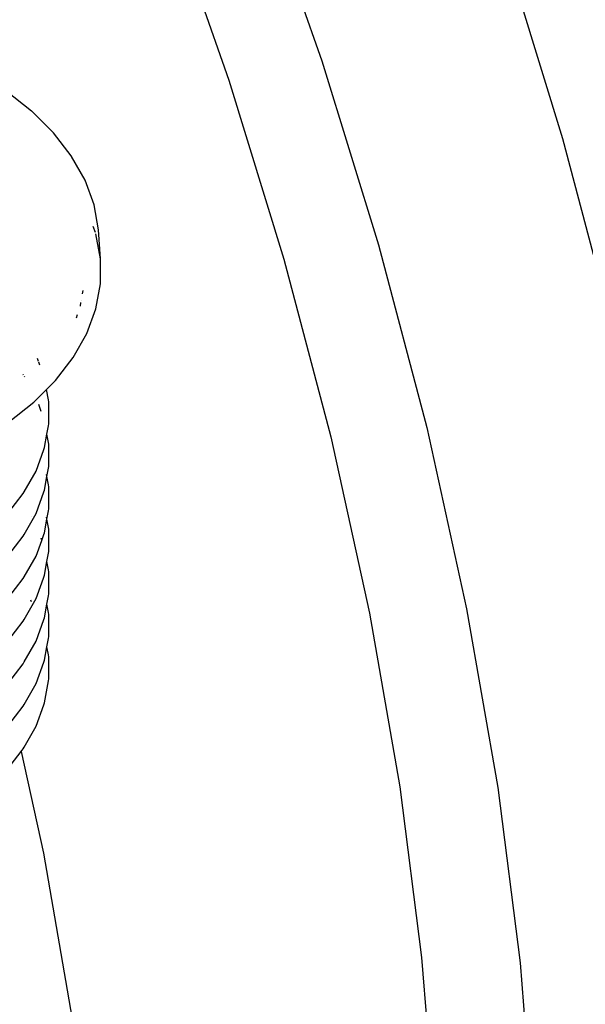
# Model space of a CAD drawing. Extents: x -18027 to -11651, y 1687 to 5059.
# Tile 139 of 170: x -13447 to -13425, y 2918 to 2956. Entities that reach past the tile are written whole.
import ezdxf

# ---------------------------------------------------------------- set-up
doc = ezdxf.new("R2010")
doc.units = 0
doc.header["$MEASUREMENT"] = 0
doc.layers.get('0').update_dxf_attribs({"linetype": 'CONTINUOUS'})
doc.layers.add('TANK', color=2, linetype='CONTINUOUS')

# ---------------------------------------------------------------- blocks, each defined once
blk = doc.blocks.new('12-14 TANKS')
for p, q in [((59.614, 49.482), (60.858, 45.944)), ((57.861, 49.013), (59.071, 45.573)), ((64.394, 47.985), (65.482, 44.453)), ((60.858, 45.944), (61.947, 42.412)), ((59.071, 45.573), (60.13, 42.137)), ((54.785, 45.376), (55.28, 44.983)), ((55.696, 44.567), (55.28, 44.983)), ((55.701, 44.561), (55.696, 44.567)), ((56.04, 44.122), (55.701, 44.561)), ((65.482, 44.453), (66.41, 40.94)), ((56.045, 44.115), (56.04, 44.122)), ((56.051, 44.107), (56.045, 44.115)), ((56.308, 43.649), (56.051, 44.107)), ((56.481, 43.179), (56.308, 43.649)), ((56.569, 42.7), (56.481, 43.179)), ((56.507, 42.649), (56.465, 42.761)), ((56.604, 42.142), (56.517, 42.62)), ((56.604, 42.142), (56.569, 42.7)), ((61.947, 42.412), (62.875, 38.899)), ((56.604, 41.659), (56.604, 42.142)), ((60.13, 42.137), (61.033, 38.72)), ((56.516, 41.178), (56.604, 41.659)), ((56.261, 41.467), (56.272, 41.533)), ((56.218, 41.233), (56.23, 41.302)), ((56.237, 41.337), (56.237, 41.339)), ((56.141, 41.01), (56.162, 41.068)), ((56.342, 40.705), (56.516, 41.178)), ((56.083, 40.245), (56.342, 40.705)), ((55.415, 40.169), (55.393, 40.227)), ((55.44, 40.1), (55.419, 40.157)), ((55.743, 39.804), (56.083, 40.245)), ((55.127, 39.908), (55.121, 39.918)), ((55.15, 39.868), (55.144, 39.878)), ((55.57, 39.631), (55.743, 39.804)), ((55.324, 39.385), (55.57, 39.631)), ((55.606, 39.433), (55.57, 39.631)), ((54.832, 38.994), (55.324, 39.385)), ((55.61, 39.395), (55.606, 39.433)), ((55.61, 38.972), (55.61, 39.395)), ((55.468, 39.208), (55.418, 39.344)), ((55.606, 38.935), (55.61, 38.972)), ((55.577, 38.775), (55.576, 38.782)), ((55.577, 38.775), (55.606, 38.935)), ((62.875, 38.899), (63.639, 35.419)), ((55.53, 38.514), (55.577, 38.775)), ((55.606, 38.615), (55.577, 38.775)), ((55.61, 38.578), (55.606, 38.615)), ((61.033, 38.72), (61.776, 35.335)), ((55.366, 38.064), (55.518, 38.478)), ((55.518, 38.478), (55.53, 38.514)), ((55.61, 38.154), (55.61, 38.578)), ((55.14, 37.663), (55.366, 38.064)), ((55.577, 37.957), (55.606, 38.117)), ((55.606, 38.117), (55.61, 38.154)), ((55.53, 37.696), (55.577, 37.957)), ((55.576, 37.964), (55.57, 37.995)), ((55.606, 37.798), (55.577, 37.957)), ((55.121, 37.631), (55.14, 37.663)), ((55.366, 37.248), (55.518, 37.661)), ((55.518, 37.661), (55.53, 37.696)), ((55.61, 37.76), (55.606, 37.798)), ((55.61, 37.337), (55.61, 37.76)), ((54.824, 37.246), (55.121, 37.631)), ((55.577, 37.14), (55.606, 37.3)), ((55.606, 37.3), (55.61, 37.337)), ((55.14, 36.846), (55.366, 37.248)), ((55.281, 37.184), (55.28, 37.185)), ((55.53, 36.879), (55.577, 37.14)), ((55.577, 37.14), (55.57, 37.178)), ((55.606, 36.981), (55.577, 37.14)), ((55.61, 36.944), (55.606, 36.981)), ((55.61, 36.521), (55.61, 36.944)), ((54.824, 36.429), (55.121, 36.814)), ((55.121, 36.814), (55.14, 36.846)), ((55.366, 36.43), (55.477, 36.732)), ((55.471, 36.747), (55.462, 36.771)), ((55.477, 36.732), (55.476, 36.734)), ((55.477, 36.732), (55.518, 36.844)), ((55.479, 36.726), (55.477, 36.732)), ((55.518, 36.844), (55.53, 36.879)), ((55.606, 36.483), (55.61, 36.521)), ((55.14, 36.029), (55.366, 36.43)), ((55.53, 36.062), (55.577, 36.323)), ((55.577, 36.323), (55.576, 36.33)), ((55.577, 36.323), (55.606, 36.483)), ((55.606, 36.164), (55.577, 36.323)), ((55.61, 36.126), (55.606, 36.164)), ((54.824, 35.612), (55.121, 35.996)), ((55.121, 35.996), (55.14, 36.029)), ((55.477, 35.915), (55.518, 36.026)), ((55.518, 36.026), (55.53, 36.062)), ((55.61, 35.703), (55.61, 36.126)), ((55.366, 35.613), (55.477, 35.915)), ((55.477, 35.915), (55.476, 35.917)), ((55.479, 35.908), (55.477, 35.915)), ((55.14, 35.211), (55.366, 35.613)), ((55.28, 35.551), (55.264, 35.58)), ((55.577, 35.506), (55.606, 35.666)), ((55.606, 35.666), (55.61, 35.703)), ((55.53, 35.245), (55.577, 35.506)), ((55.577, 35.506), (55.576, 35.513)), ((55.606, 35.346), (55.577, 35.506)), ((63.639, 35.419), (64.237, 31.986)), ((55.121, 35.18), (55.14, 35.211)), ((55.366, 34.796), (55.518, 35.21)), ((55.518, 35.21), (55.53, 35.245)), ((55.61, 35.309), (55.606, 35.346)), ((55.61, 34.886), (55.61, 35.309)), ((61.776, 35.335), (62.358, 31.996)), ((54.824, 34.795), (55.121, 35.18)), ((55.577, 34.689), (55.606, 34.848)), ((55.606, 34.848), (55.61, 34.886)), ((55.14, 34.395), (55.366, 34.796)), ((55.53, 34.428), (55.577, 34.689)), ((55.577, 34.689), (55.576, 34.696)), ((55.606, 34.53), (55.577, 34.689)), ((55.518, 34.392), (55.53, 34.428)), ((55.61, 34.492), (55.606, 34.53)), ((55.61, 34.069), (55.61, 34.492)), ((54.824, 33.978), (55.121, 34.362)), ((55.121, 34.362), (55.14, 34.395)), ((55.366, 33.979), (55.518, 34.392)), ((55.606, 34.032), (55.61, 34.069)), ((55.14, 33.577), (55.366, 33.979)), ((55.53, 33.611), (55.606, 34.032)), ((54.824, 33.16), (55.121, 33.545)), ((55.121, 33.545), (55.14, 33.577)), ((55.366, 33.162), (55.518, 33.575)), ((55.518, 33.575), (55.53, 33.611)), ((55.14, 32.76), (55.366, 33.162)), ((55.079, 32.674), (55.121, 32.728)), ((55.121, 32.728), (55.14, 32.76)), ((54.824, 32.344), (55.079, 32.674)), ((55.074, 32.696), (55.078, 32.68)), ((55.079, 32.674), (55.508, 30.724)), ((62.358, 31.996), (62.775, 28.716)), ((64.237, 31.986), (64.666, 28.613)), ((55.508, 30.724), (56.105, 27.291)), ((62.775, 28.716), (63.026, 25.507)), ((64.666, 28.613), (64.924, 25.314))]:
    blk.add_line(p, q)

msp = doc.modelspace()

# ---------------------------------------------------------------- block references
at = {"layer": 'TANK', "xscale": 2, "yscale": 2, "zscale": 2}
msp.add_blockref('12-14 TANKS', (-13556.742, 2862.668), dxfattribs=at)

doc.saveas('drawing.dxf')
